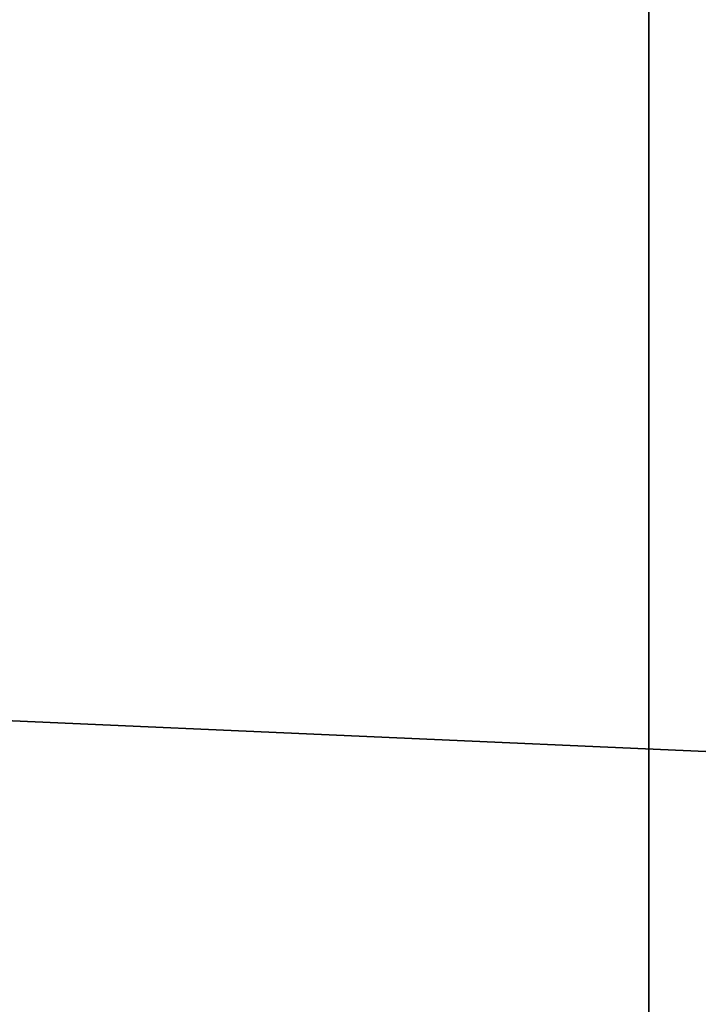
# Model space of a CAD drawing. Extents: x 0 to 1230, y 0 to 270.
# Tile 166 of 245: x 769.37 to 772.33, y 126.41 to 130.71. Entities that reach past the tile are written whole.
import ezdxf

# ---------------------------------------------------------------- set-up
doc = ezdxf.new("R2010")
doc.units = 0
doc.layers.get('0').update_dxf_attribs({"color": 13, "linetype": 'CONTINUOUS'})

# ---------------------------------------------------------------- blocks, each defined once
blk = doc.blocks.new('GROUP_22')
blk.add_line((317, 3, 2), (317, 47, 2))
mesh = blk.add_polyface()
corners = [(319, 49), (1, 1), (1, 49), (319, 1)]
mesh.append_faces([[corners[k] for k in face] for face in [(0, 1, 2), (1, 0, 3)]], dxfattribs={"vtx0": -1})
mesh = blk.add_polyface()
corners = [(317, 3, 2), (3, 9.1983, 2), (3, 3, 2), (3, 11.1983, 2), (3, 47, 2), (317, 47, 2)]
mesh.append_faces([[corners[k] for k in face] for face in [(0, 1, 2), (4, 0, 5)]], dxfattribs={"vtx0": -1})
mesh.append_faces([[corners[k] for k in face] for face in [(1, 0, 3), (3, 0, 4)]], dxfattribs={"vtx0": -1, "vtx1": -1})
mesh = blk.add_polyface()
corners = [(317.5, 3, 2.134), (317, 47, 2), (317, 3, 2), (317.5, 47, 2.134)]
mesh.append_faces([[corners[k] for k in face] for face in [(0, 1, 2), (1, 0, 3)]], dxfattribs={"vtx0": -1})
blk = doc.blocks.new('GROUP_24')
blk.add_blockref('GROUP_22', (1.3531, 0))
blk = doc.blocks.new('GROUP_15')
mesh = blk.add_polyface()
corners = [(1079, 1, 50), (1, 49, 50), (1, 1, 50), (1079, 49, 50)]
mesh.append_faces([[corners[k] for k in face] for face in [(0, 1, 2), (1, 0, 3)]], dxfattribs={"vtx0": -1})
mesh = blk.add_polyface()
corners = [(1079, 49), (1, 1), (1, 49), (1079, 1)]
mesh.append_faces([[corners[k] for k in face] for face in [(0, 1, 2), (1, 0, 3)]], dxfattribs={"vtx0": -1})
blk = doc.blocks.new('GROUP_25')
for name, p in [('GROUP_24', (453.7619, 110.0123, 854.0397)), ('GROUP_15', (75.115, 109.5123, 154.0397))]:
    blk.add_blockref(name, p)

msp = doc.modelspace()

# ---------------------------------------------------------------- block references
msp.add_blockref('GROUP_25', (0, 0))

doc.saveas('drawing.dxf')
